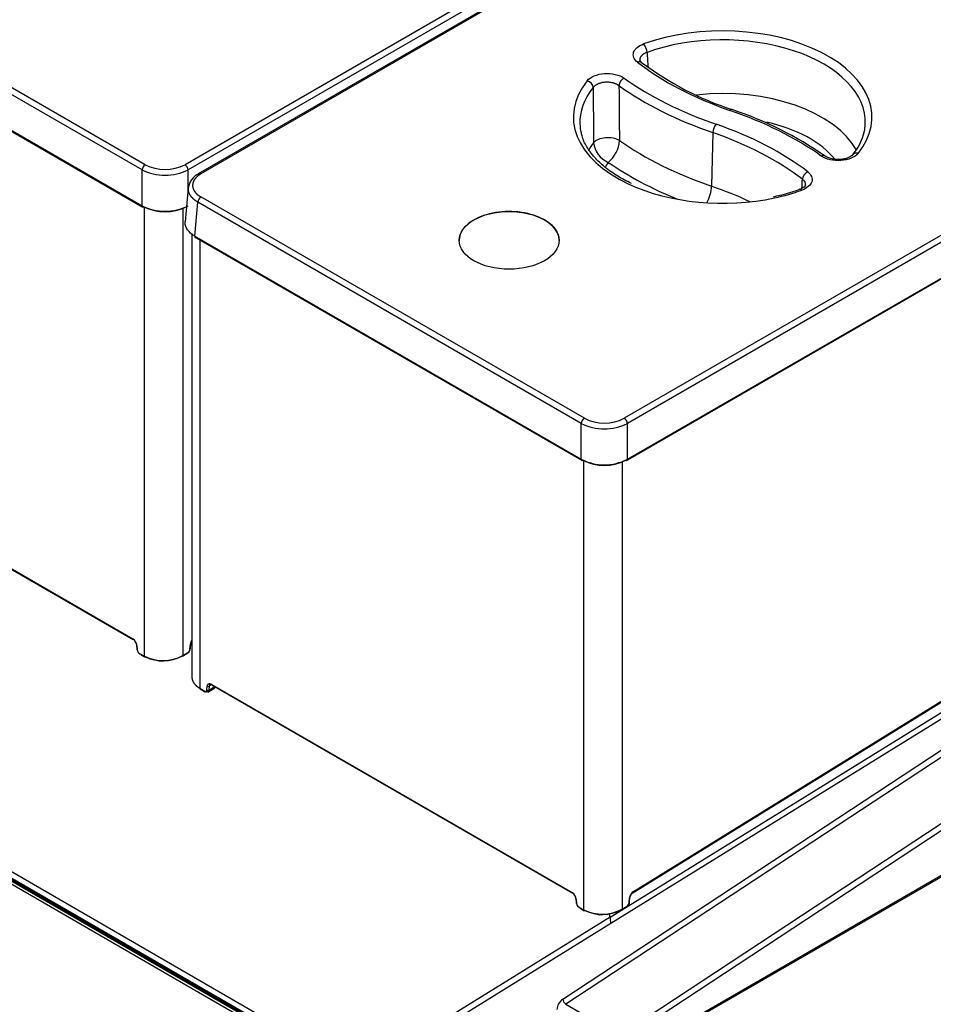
# Model space of a CAD drawing. Header units: millimetres. Extents: x -40 to 419, y 0 to 295.
# Tile 61 of 72: x 335 to 356, y 143 to 166. Entities that reach past the tile are written whole.
import ezdxf

# ---------------------------------------------------------------- set-up
doc = ezdxf.new("R2010")
doc.units = ezdxf.units.MM
doc.layers.add('BW4_CTMPLUS_RL', color=7, linetype='Continuous')
doc.layers.add('Standard', color=7, linetype='Continuous')

# ---------------------------------------------------------------- blocks, each defined once
blk = doc.blocks.new('SE3')
at = {"layer": 'BW4_CTMPLUS_RL', "color": 7, "linetype": 'Continuous'}
for p, q in [((366.76, 178.76), (338.416, 162.395)), ((366.831, 178.642), (338.486, 162.277)), ((367.082, 178.56), (338.72, 162.186)), ((367.123, 178.551), (338.778, 162.186)), ((376.8, 172.964), (348.455, 156.599)), ((376.871, 172.846), (348.526, 156.481)), ((348.526, 155.662), (376.941, 172.068)), ((348.541, 155.652), (376.939, 172.048)), ((337.505, 162.395), (328.739, 167.456)), ((337.434, 162.277), (328.668, 167.338)), ((328.598, 166.56), (337.434, 161.458)), ((328.634, 166.52), (337.453, 161.428)), ((348.852, 164.734), (348.812, 164.785)), ((348.133, 145.196), (377.353, 163.273)), ((376.511, 162.983), (348.613, 145.723)), ((348.66, 145.774), (376.713, 163.128)), ((348.666, 145.787), (376.719, 163.142)), ((350.478, 163.128), (350.452, 161.903)), ((337.434, 161.458), (337.434, 162.277)), ((338.486, 161.818), (338.486, 162.277)), ((348.348, 142.5), (378.32, 162.225)), ((378.394, 162.106), (348.422, 142.382)), ((338.491, 161.87), (338.42, 161.092)), ((347.544, 156.599), (338.778, 161.66)), ((337.489, 151.16), (337.489, 161.428)), ((338.366, 161.403), (338.366, 151.177)), ((338.637, 160.764), (338.708, 161.542)), ((347.474, 156.481), (338.708, 161.542)), ((338.572, 160.82), (338.572, 150.675)), ((338.637, 160.764), (347.474, 155.662)), ((338.639, 160.744), (338.673, 160.724)), ((338.673, 160.724), (347.493, 155.632)), ((338.754, 160.677), (338.754, 150.43)), ((347.048, 143.325), (373.536, 160.757)), ((373.536, 160.757), (348.151, 145.053)), ((373.61, 160.638), (347.122, 143.206)), ((348.402, 141.908), (378.466, 159.266)), ((348.422, 141.954), (378.48, 159.308)), ((347.474, 155.662), (347.474, 156.481)), ((348.526, 155.662), (348.526, 156.481)), ((328.977, 156.32), (337.226, 151.557)), ((328.984, 156.306), (337.232, 151.544)), ((347.529, 145.364), (347.529, 155.632)), ((348.406, 155.607), (348.406, 145.381)), ((348.507, 155.632), (348.541, 155.652)), ((342.321, 141.544), (322.664, 152.894)), ((322.714, 152.838), (342.266, 141.549)), ((322.732, 153.004), (342.389, 141.655)), ((322.748, 152.805), (342.275, 141.531)), ((342.184, 141.48), (322.71, 152.723)), ((322.75, 152.781), (342.224, 141.538)), ((338.572, 151.515), (338.57, 151.514)), ((337.309, 151.418), (337.317, 151.313)), ((337.318, 151.408), (337.325, 151.307)), ((337.374, 151.227), (337.489, 151.16)), ((338.361, 151.164), (338.477, 151.236)), ((338.366, 151.177), (338.483, 151.25)), ((338.53, 151.329), (338.538, 151.436)), ((338.539, 151.339), (338.547, 151.446)), ((337.407, 151.197), (337.503, 151.142)), ((338.754, 150.43), (338.869, 150.364)), ((338.76, 150.417), (338.878, 150.348)), ((338.918, 150.388), (338.925, 150.479)), ((338.936, 150.344), (339.094, 150.442)), ((338.968, 150.477), (338.96, 150.386)), ((338.96, 150.386), (339.095, 150.469)), ((339.025, 150.512), (338.968, 150.477)), ((339.017, 150.523), (347.266, 145.761)), ((339.023, 150.51), (347.272, 145.747)), ((347.349, 145.621), (347.356, 145.517)), ((347.357, 145.611), (347.365, 145.511)), ((348.57, 145.533), (348.578, 145.639)), ((348.579, 145.543), (348.586, 145.65)), ((347.414, 145.43), (347.529, 145.364)), ((347.447, 145.401), (347.542, 145.346)), ((348.4, 145.368), (348.517, 145.44)), ((348.406, 145.381), (348.522, 145.453)), ((342.389, 141.655), (348.13, 145.206)), ((348.13, 145.206), (348.109, 145.277)), ((348.151, 145.053), (342.462, 141.534)), ((348.151, 145.053), (348.151, 145.053)), ((347.122, 143.206), (348.348, 142.5))]:
    blk.add_line(p, q, dxfattribs=at)
for centre, radius, start, end in [((1405.474, 235.083), 1058.822, 183.797118, 183.81542), ((353.173, 170.497), 7.203, 233.1413, 251.7656), ((1082.245, 168.629), 734.513, 180.348596, 180.446947), ((348.255, 155.663), 8.425, 55.3508, 71.5684), ((352.741, 163.416), 1.229, 318.494, 348.3059), ((347.633, 162.998), 0.714, 309.8196, 356.0054), ((348.298, 162.954), 0.546, 185.7609, 247.689), ((337.96, 163.35), 1.195, 243.887, 296.113), ((337.96, 163.289), 1.003, 243.0058, 296.9941), ((338.925, 161.797), 0.44, 116.516, 170.5012), ((350.968, 166.007), 4.434, 281.678, 289.7161), ((337.96, 162.503), 1.17, 243.2713, 296.7286), ((337.96, 162.416), 1.096, 243.4004, 296.5997), ((348, 157.554), 1.195, 243.887, 296.113), ((348, 157.493), 1.003, 243.0058, 296.9941), ((348, 156.707), 1.17, 243.2713, 296.7286), ((348, 156.62), 1.096, 243.4004, 296.5997), ((337.114, 151.386), 0.204, 6.0048, 56.8642), ((338.721, 151.426), 0.176, 149.8258, 173.5798), ((338.4, 151.353), 0.14, 303.6789, 354.4559), ((337.911, 152.014), 0.952, 243.7055, 298.545), ((337.912, 151.947), 0.893, 243.3412, 299.0237), ((338.948, 150.516), 0.0436, 238.0889, 296.3826), ((339.051, 150.493), 0.0652, 303.8325, 330.4995), ((347.154, 145.59), 0.204, 6.0048, 56.8642), ((348.761, 145.63), 0.176, 124.8481, 173.5798), ((347.951, 146.218), 0.952, 243.7055, 298.545), ((348.439, 145.556), 0.14, 303.6789, 354.4559), ((347.952, 146.151), 0.893, 243.3412, 299.0237), ((347.228, 143.07), 0.312, 125.2396, 177.0704), ((347.214, 143.346), 0.167, 187.3194, 236.8432)]:
    blk.add_arc(centre, radius, start, end, dxfattribs=at)
for centre, major_axis, ratio, start_param, end_param in [((350.704, 163.484), (-3.412, 0), 0.57735, 2.707334, 5.270538), ((350.704, 163.366), (-3.262, 0), 0.57735, 3.116898, 5.270538), ((348.897, 165.033), (-0.051, 0.141), 0.432431, 4.052389, 5.588278), ((348.76, 164.616), (-0.092, -0.118), 0.655377, 3.134126, 4.011698), ((354.603, 167.245), (-7.279, 0), 0.57735, 0.639038, 1.032356), ((350.704, 163.484), (3.412, 0), 0.57735, 2.706346, 4.032391), ((347.61, 164.192), (-0.117, 0.094), 0.740372, 3.714179, 5.250069), ((348.451, 164.252), (-0.087, -0.122), 0.634748, 3.985382, 5.521272), ((354.633, 167.262), (-7.951, 0), 0.57735, 0.680267, 1.032356), ((350.704, 163.366), (3.262, 0), 0.57735, 2.706346, 3.166288), ((1135.664, -82.149), (-603.857, 695.914), 0.726029, 0.704435, 0.706032), ((354.633, 167.144), (-8.101, 0), 0.57735, 0.680267, 1.032357), ((350.704, 162.166), (-3.211, 0), 0.57735, 3.44354, 4.898668), ((350.87, 163.514), (-0.049, -0.142), 0.418697, 3.141174, 3.830586), ((346.793, 159.696), (7.951, 0), 0.57735, 0.683359, 1.032356), ((350.704, 163.366), (3.262, 0), 0.57735, 3.166288, 3.265569), ((350.555, 163.198), (-0.049, -0.142), 0.418697, 3.830586, 5.366441), ((346.823, 159.713), (7.279, 0), 0.57735, 0.642644, 1.032356), ((350.704, 161.851), (-2.811, 0), 0.57735, 3.566553, 4.344352), ((350.704, 163.366), (-3.262, 0), 0.57735, 3.027618, 3.116898), ((348.076, 162.829), (-0.35, -0.004), 0.522024, 3.826566, 5.869638), ((354.633, 165.944), (-8.152, 0), 0.57735, 0.690072, 1.032357), ((346.823, 159.595), (7.129, 0), 0.57735, 0.642644, 1.032356), ((350.704, 162.166), (3.211, 0), 0.57735, -3.548047, -3.442555), ((352.959, 162.472), (-0.087, -0.122), 0.633158, 3.130793, 3.98349), ((353.799, 162.533), (0.117, -0.094), 0.740711, 2.107541, 3.173812), ((337.505, 162.313), (-0.05, -0.0866), 0.57735, 3.92699, 5.445427), ((338.416, 162.313), (0.05, -0.0866), 0.577351, 0.837758, 2.356195), ((350.704, 161.851), (2.811, 0), 0.57735, -3.518881, -3.442703), ((354.633, 165.629), (-8.552, 0), 0.57735, 0.699773, 0.952467), ((338.778, 162.104), (0.05, -0.0866), 0.577351, 2.356195, 3.146591), ((-997.668, 703.998), (1068.533, -1172.556), 0.707415, 0.599066, 0.599226), ((352.649, 162.109), (-0.092, -0.119), 0.653617, 4.009314, 5.545204), ((350.704, 163.484), (3.412, 0), 0.57735, 4.032391, 5.067473), ((350.247, 161.717), (0.13, 0.378), 0.418697, 4.32995, 5.366485), ((346.823, 158.395), (7.078, 0), 0.57735, 0.880912, 1.032357), ((350.704, 163.484), (3.412, 0), 0.57735, -1.215712, -1.011406), ((352.515, 161.692), (0.051, -0.141), 0.43329, 2.446304, 3.141394), ((338.778, 161.578), (-0.05, -0.0866), 0.57735, 3.92699, 5.445427), ((337.469, 161.477), (0.025, 0.0433), 0.57735, 2.303834, 3.92699), ((345.825, 160.666), (1.143, 0), 0.57735, 0, 3.166286), ((338.673, 160.782), (0.025, 0.0433), 0.57735, 2.303834, 3.92699), ((345.825, 160.666), (1.143, 0), 0.57735, 6.258489, 6.283185), ((347.544, 156.517), (-0.05, -0.0866), 0.57735, 3.92699, 5.445427), ((348.455, 156.517), (0.05, -0.0866), 0.577351, 0.837758, 2.356195), ((347.509, 155.68), (0.025, 0.0433), 0.57735, 2.303834, 3.92699), ((348.491, 155.68), (-0.025, 0.0433), 0.577351, 2.356195, 3.979351), ((338.63, 151.479), (-0.065, -0.113), 0.57735, 4.603369, 5.41052), ((337.346, 151.32), (0.0299, 0.0022), 0.524833, 2.313164, 3.887005), ((337.374, 151.284), (-0.035, 0.0607), 0.577349, 0.873783, 2.356404), ((337.396, 151.239), (0.015, 0.026), 0.57735, 2.356194, 3.962726), ((338.462, 151.262), (-0.0158, 0.0255), 0.556354, 3.141207, 3.90975), ((338.481, 151.306), (-0.035, -0.0606), 0.57735, 0.821134, 2.268928), ((338.509, 151.341), (-0.0299, 0.0022), 0.524834, 2.396181, 3.141601), ((338.517, 151.448), (-0.0299, 0.0022), 0.524834, 2.396181, 3.148745), ((338.869, 150.421), (-0.035, 0.0607), 0.577352, 2.357257, 3.839878), ((338.89, 150.376), (0.015, 0.026), 0.57735, 2.356194, 3.962726), ((338.939, 150.4), (-0.0299, 0.0024), 0.625473, 0.83301, 2.40685), ((348.669, 145.683), (-0.065, -0.113), 0.57735, 3.962726, 5.41052), ((348.556, 145.652), (-0.0299, 0.0022), 0.524834, 2.396181, 3.148745), ((348.645, 145.799), (-0.0158, 0.0255), 0.556354, 3.141593, 3.90975), ((347.386, 145.523), (0.0299, 0.0022), 0.524833, 2.313164, 3.887005), ((347.414, 145.488), (-0.035, 0.0607), 0.577349, 0.873783, 2.356404), ((347.435, 145.443), (0.015, 0.026), 0.57735, 2.356194, 3.962726), ((348.501, 145.466), (-0.0158, 0.0255), 0.556354, 3.141593, 3.90975), ((348.521, 145.509), (-0.035, -0.0606), 0.57735, 0.821134, 2.268928), ((348.549, 145.545), (-0.0299, 0.0022), 0.524834, 2.396181, 3.141593), ((348.13, 145.125), (-0.014, 0.109), 0.144148, 3.974744, 5.545403)]:
    blk.add_ellipse(centre, major_axis=major_axis, ratio=ratio, start_param=start_param, end_param=end_param, dxfattribs=at)
blk.add_ellipse((345.825, 160.667), major_axis=(1.143, 0), ratio=0.57735, dxfattribs=at)
for points, degree, knots in [([(348.76, 164.738), (348.677, 164.803), (348.612, 164.97), (348.779, 165.113), (348.897, 165.155)], 3, [0, 0, 0, 0, 0.5, 1, 1, 1, 1]), ([(348.976, 164.963), (348.971, 164.961), (348.96, 164.958), (348.945, 164.951), (348.93, 164.944), (348.916, 164.937), (348.903, 164.929), (348.89, 164.921), (348.879, 164.913), (348.868, 164.904), (348.859, 164.895), (348.85, 164.886), (348.842, 164.877), (348.835, 164.868), (348.83, 164.859), (348.825, 164.85), (348.821, 164.841), (348.816, 164.829), (348.813, 164.815), (348.811, 164.8), (348.811, 164.789), (348.812, 164.785)], 3, [0, 0, 0, 0, 0.0332316, 0.066514, 0.0997765, 0.1329473, 0.1659551, 0.1987289, 0.2311996, 0.2633002, 0.2949668, 0.3261388, 0.3567596, 0.3867771, 0.4161437, 0.4448168, 0.4727586, 0.4999361, 0.5488166, 0.6000254, 0.6402165, 0.6402165, 0.6402165, 0.6402165]), ([(348.335, 164.202), (348.331, 164.205), (348.323, 164.21), (348.31, 164.219), (348.297, 164.226), (348.283, 164.233), (348.27, 164.239), (348.256, 164.245), (348.243, 164.25), (348.23, 164.255), (348.218, 164.259), (348.206, 164.262), (348.17, 164.271), (348.108, 164.281), (348.02, 164.281), (347.934, 164.269), (347.874, 164.249), (347.838, 164.232), (347.818, 164.222), (347.798, 164.209), (347.779, 164.195), (347.761, 164.178), (347.751, 164.166), (347.746, 164.16)], 3, [0, 0, 0, 0, 0.026758, 0.05301, 0.078649, 0.103569, 0.127672, 0.150862, 0.173054, 0.194166, 0.214127, 0.232871, 0.250342, 0.377498, 0.50003, 0.622528, 0.749722, 0.782707, 0.819813, 0.860628, 0.904656, 0.951325, 1, 1, 1, 1]), ([(348.621, 161.968), (348.503, 162.026), (348.293, 162.131), (348.003, 162.337), (347.766, 162.563), (347.593, 162.803), (347.495, 163.005), (347.478, 163.114), (347.472, 163.15)], 3, [0, 0, 0, 0, 0.170813, 0.359211, 0.547453, 0.735983, 0.925956, 1, 1, 1, 1]), ([(353.681, 162.625), (353.671, 162.614), (353.652, 162.595), (353.601, 162.564), (353.531, 162.537), (353.443, 162.517), (353.34, 162.511), (353.232, 162.52), (353.124, 162.548), (353.075, 162.577), (353.045, 162.594)], 3, [0, 0, 0, 0, 0.095661, 0.199343, 0.311839, 0.433464, 0.563608, 0.701862, 0.847158, 1, 1, 1, 1]), ([(338.778, 162.186), (338.734, 162.16), (338.698, 162.129), (338.663, 162.099), (338.639, 162.065), (338.614, 162.031), (338.602, 161.995), (338.59, 161.959), (338.59, 161.923), (338.59, 161.886), (338.602, 161.85), (338.614, 161.814), (338.639, 161.78), (338.663, 161.747), (338.698, 161.716), (338.734, 161.686), (338.778, 161.66)], 2, [0, 0, 0, 0.125, 0.125, 0.25, 0.25, 0.375, 0.375, 0.5, 0.5, 0.625, 0.625, 0.75, 0.75, 0.875, 0.875, 1, 1, 1]), ([(352.649, 162.232), (352.733, 162.167), (352.799, 161.999), (352.632, 161.857), (352.515, 161.814)], 3, [0, 0, 0, 0, 0.5, 1, 1, 1, 1]), ([(352.599, 161.934), (352.599, 161.936), (352.6, 161.943), (352.599, 161.956), (352.595, 161.975), (352.589, 161.993), (352.579, 162.011), (352.565, 162.029), (352.549, 162.046), (352.536, 162.056), (352.529, 162.062)], 3, [0.5875483, 0.5875483, 0.5875483, 0.5875483, 0.5999902, 0.6533011, 0.7084644, 0.7651682, 0.8230618, 0.8817646, 0.9408782, 1, 1, 1, 1]), ([(338.708, 161.542), (338.702, 161.545), (338.69, 161.552), (338.673, 161.563), (338.657, 161.575), (338.641, 161.586), (338.626, 161.598), (338.612, 161.611), (338.598, 161.623), (338.585, 161.636), (338.573, 161.649), (338.562, 161.662), (338.551, 161.676), (338.542, 161.689), (338.533, 161.703), (338.525, 161.717), (338.517, 161.731), (338.511, 161.746), (338.505, 161.76), (338.501, 161.775), (338.497, 161.789), (338.494, 161.804), (338.492, 161.818), (338.49, 161.833), (338.49, 161.848), (338.49, 161.86), (338.491, 161.867), (338.491, 161.87)], 3, [0, 0, 0, 0, 0.021753, 0.0435042, 0.0652536, 0.0870014, 0.1087475, 0.1304921, 0.1522353, 0.1739771, 0.1957177, 0.2174571, 0.2391954, 0.2609326, 0.282669, 0.3044045, 0.3261392, 0.3478733, 0.3696068, 0.3913398, 0.4130723, 0.4348045, 0.4565365, 0.4782683, 0.5, 0.5217317, 0.5324766, 0.5324766, 0.5324766, 0.5324766]), ([(352.599, 161.935), (352.592, 161.917), (352.582, 161.893), (352.525, 161.858), (352.487, 161.842), (352.464, 161.833)], 3, [0, 0, 0, 0, 0.478925, 0.732591, 1, 1, 1, 1]), ([(338.637, 160.764), (338.499, 160.844), (338.414, 160.964), (338.42, 161.083), (338.42, 161.09)], 3, [0, 0, 0, 0, 0.5, 0.5326002, 0.5326002, 0.5326002, 0.5326002]), ([(337.248, 151.546), (337.242, 151.542), (337.237, 151.541), (337.229, 151.546), (337.226, 151.551), (337.226, 151.557)], 3, [0, 0, 0, 0, 0.5, 0.5, 1, 1, 1, 1]), ([(337.318, 151.408), (337.312, 151.41), (337.309, 151.414), (337.309, 151.422), (337.312, 151.427), (337.318, 151.43)], 3, [0, 0, 0, 0, 0.5, 0.5, 1, 1, 1, 1]), ([(337.489, 151.16), (337.489, 151.154), (337.492, 151.149), (337.5, 151.144), (337.506, 151.145), (337.511, 151.148)], 3, [0, 0, 0, 0, 0.504338, 0.504338, 1, 1, 1, 1]), ([(338.366, 151.177), (338.366, 151.171), (338.364, 151.166), (338.357, 151.162), (338.351, 151.162), (338.346, 151.166)], 3, [0, 0, 0, 0, 0.5, 0.5, 1, 1, 1, 1]), ([(338.572, 150.689), (338.572, 150.689), (338.572, 150.685), (338.572, 150.677), (338.573, 150.666), (338.575, 150.655), (338.577, 150.644), (338.579, 150.633), (338.582, 150.623), (338.585, 150.612), (338.589, 150.602), (338.594, 150.592), (338.598, 150.582), (338.604, 150.573), (338.609, 150.563), (338.615, 150.554), (338.621, 150.545), (338.628, 150.536), (338.635, 150.528), (338.642, 150.519), (338.649, 150.511), (338.657, 150.503), (338.665, 150.496), (338.673, 150.488), (338.681, 150.481), (338.69, 150.474), (338.699, 150.467), (338.707, 150.46), (338.716, 150.454), (338.726, 150.448), (338.735, 150.442), (338.744, 150.436), (338.75, 150.432), (338.754, 150.43)], 3, [0.5001279, 0.5001279, 0.5001279, 0.5001279, 0.5011571, 0.5206087, 0.5398654, 0.5589273, 0.5777945, 0.5964669, 0.6149445, 0.6332274, 0.6513155, 0.6692089, 0.6869075, 0.7044114, 0.7217206, 0.7388351, 0.7557549, 0.7724799, 0.7890103, 0.8053461, 0.8214871, 0.8374335, 0.8531853, 0.8687424, 0.8841049, 0.8992728, 0.9142461, 0.9290248, 0.9436089, 0.9579985, 0.9721935, 0.986194, 1, 1, 1, 1]), ([(338.754, 150.43), (338.754, 150.424), (338.756, 150.419), (338.764, 150.414), (338.77, 150.415), (338.776, 150.419)], 3, [0, 0, 0, 0, 0.5, 0.5, 1, 1, 1, 1]), ([(338.96, 150.386), (338.959, 150.367), (338.951, 150.352), (338.926, 150.34), (338.908, 150.342), (338.891, 150.352)], 3, [0, 0, 0, 0, 0.5, 0.5, 1, 1, 1, 1]), ([(338.925, 150.479), (338.927, 150.498), (338.935, 150.512), (338.94, 150.521), (338.948, 150.527), (338.951, 150.53), (338.955, 150.531), (338.959, 150.533), (338.963, 150.534), (338.973, 150.537), (338.983, 150.535), (339, 150.533), (339.017, 150.523)], 2, [0, 0, 0, 0.25, 0.25, 0.375, 0.375, 0.5, 0.5, 0.625, 0.625, 0.75, 0.75, 1, 1, 1]), ([(339.039, 150.512), (339.021, 150.521), (339.003, 150.524), (338.977, 150.511), (338.969, 150.497), (338.968, 150.477)], 3, [0, 0, 0, 0, 0.5, 0.5, 1, 1, 1, 1]), ([(339.017, 150.523), (339.017, 150.517), (339.019, 150.512), (339.027, 150.507), (339.033, 150.508), (339.039, 150.512)], 3, [0, 0, 0, 0, 0.5, 0.5, 1, 1, 1, 1]), ([(347.288, 145.749), (347.282, 145.746), (347.276, 145.745), (347.268, 145.749), (347.266, 145.754), (347.266, 145.761)], 3, [0, 0, 0, 0, 0.5, 0.5, 1, 1, 1, 1]), ([(347.357, 145.611), (347.352, 145.614), (347.349, 145.618), (347.349, 145.626), (347.352, 145.63), (347.357, 145.634)], 3, [0, 0, 0, 0, 0.5, 0.5, 1, 1, 1, 1]), ([(348.406, 145.381), (348.406, 145.375), (348.404, 145.37), (348.396, 145.366), (348.391, 145.366), (348.385, 145.369)], 3, [0, 0, 0, 0, 0.5, 0.5, 1, 1, 1, 1]), ([(347.529, 145.364), (347.529, 145.358), (347.531, 145.352), (347.54, 145.348), (347.546, 145.349), (347.551, 145.352)], 3, [0, 0, 0, 0, 0.504338, 0.504338, 1, 1, 1, 1])]:
    blk.add_open_spline(points, degree=degree, knots=knots, dxfattribs=at)
for points in [[(347.61, 164.315), (347.646, 164.359), (347.756, 164.436), (347.999, 164.492), (348.259, 164.472), (348.398, 164.413), (348.451, 164.374)], [(353.799, 162.655), (353.764, 162.61), (353.654, 162.533), (353.411, 162.477), (353.152, 162.497), (353.012, 162.556), (352.959, 162.594)]]:
    blk.add_open_spline(points, degree=3, dxfattribs=at)

msp = doc.modelspace()

# ---------------------------------------------------------------- block references
at = {"layer": 'Standard'}
msp.add_blockref('SE3', (0, 0), dxfattribs=at)

doc.saveas('drawing.dxf')
